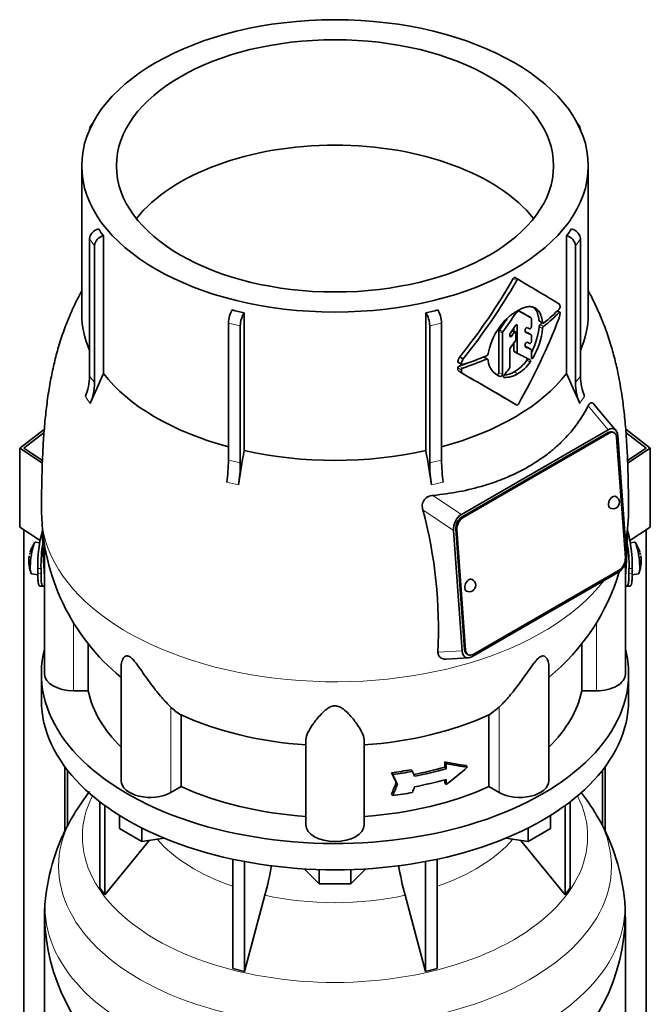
# Model space of a CAD drawing. Header units: millimetres. Extents: x 160 to 768, y -1429 to 1506.
# Tile 7 of 17: x 572 to 768, y -586 to -280. Entities that reach past the tile are written whole.
import ezdxf

# ---------------------------------------------------------------- set-up
doc = ezdxf.new("R2010")
doc.units = ezdxf.units.MM
for name, color, linetype in [('LOW_134-6', 7, 'Continuous'), ('M5X8_UNI7687', 7, 'Continuous'), ('VSI134_DIFFUSORE', 7, 'Continuous'), ('VSI134_TERMINALE', 7, 'Continuous'), ('VSI134_TESTATA', 7, 'Continuous')]:
    doc.layers.add(name, color=color, linetype=linetype)

# ---------------------------------------------------------------- blocks, each defined once
blk = doc.blocks.new('SE4')
at = {"layer": 'LOW_134-6', "color": 7, "linetype": 'Continuous', "lineweight": 35}
for p, q in [((573.42, -1161.61), (573.42, -438.66)), ((766.28, -1161.61), (766.28, -438.66)), ((586.17, -512.18), (586.17, -532.05)), ((753.53, -512.18), (753.53, -532.02)), ((586.93, -513.17), (586.93, -530.45)), ((752.77, -513.17), (752.77, -530.47))]:
    blk.add_line(p, q, dxfattribs=at)
at = {"layer": 'M5X8_UNI7687', "color": 7, "linetype": 'Continuous', "lineweight": 35}
for p, q in [((578.34, -442.64), (577.03, -442.52)), ((762.67, -442.52), (761.37, -442.64)), ((575.83, -452.3), (577.76, -452.6)), ((761.94, -452.6), (763.87, -452.3))]:
    blk.add_line(p, q, dxfattribs=at)
for centre, radius, start, end in [((584.95, -448.46), 10, 144.9873, 163.3043), ((754.75, -448.46), 10, 16.6957, 35.0127), ((208.85, -391.9), 370.34, 351.3859, 351.4936), ((584.95, -448.46), 10, 166.4722, 167.206), ((754.75, -448.46), 10, 12.5976, 13.5278), ((1130.85, -391.9), 370.34, 188.5064, 188.6141), ((584.95, -448.46), 10, 182.7249, 201.02), ((754.75, -448.46), 10, 338.98, 357.2751)]:
    blk.add_arc(centre, radius, start, end, dxfattribs=at)
for centre, major_axis, ratio, start_param, end_param in [((576.44, -447.41), (0.6, 4.89), 0.169759, 0.004788, 3.136805), ((763.26, -447.41), (0.6, -4.89), 0.169759, 0.004788, 3.136805), ((583.42, -446.46), (-7.36, -5.62), 0.747167, 5.690056, 5.839748), ((584.93, -448.58), (9.94, -1.06), 0.589949, 3.115062, 3.229621), ((584.97, -448.37), (9.78, -2.08), 0.810411, 3.076577, 3.120069), ((754.73, -448.37), (-9.78, -2.08), 0.810411, 3.163117, 3.206609), ((754.77, -448.58), (-9.94, -1.06), 0.589949, 3.053564, 3.168123), ((756.28, -446.46), (7.36, -5.62), 0.747167, 0.443437, 0.593129)]:
    blk.add_ellipse(centre, major_axis=major_axis, ratio=ratio, start_param=start_param, end_param=end_param, dxfattribs=at)
at = {"layer": 'VSI134_DIFFUSORE', "color": 7, "linetype": 'Continuous', "lineweight": 35}
for p, q in [((578.85, -483.37), (578.85, -491.53)), ((760.85, -491.53), (760.85, -483.37)), ((597.02, -523.04), (597.02, -549.71)), ((598.55, -524.18), (598.55, -551.85)), ((741.15, -524.18), (741.15, -551.85)), ((742.68, -523.04), (742.68, -549.71)), ((603.09, -531.29), (603.09, -527.24)), ((736.61, -531.29), (736.61, -527.24)), ((610.03, -535.3), (610.03, -531.13)), ((729.67, -535.3), (729.67, -531.13)), ((610.03, -535.3), (603.09, -531.29)), ((616.86, -534.25), (610.03, -535.3)), ((729.67, -535.3), (722.84, -534.25)), ((736.61, -531.29), (729.67, -535.3)), ((598.55, -551.85), (612.41, -534.93)), ((727.29, -534.93), (741.15, -551.85)), ((638.15, -540.78), (638.15, -574.71)), ((641.85, -541.52), (641.85, -575.59)), ((697.85, -541.52), (697.85, -575.59)), ((701.55, -540.78), (701.55, -574.71)), ((664.94, -548.43), (660.29, -543.78)), ((664.94, -548.43), (664.94, -544)), ((679.41, -543.78), (674.76, -548.43)), ((674.76, -548.43), (674.76, -544)), ((674.76, -548.43), (664.94, -548.43)), ((597.02, -549.71), (598.55, -551.85)), ((641.85, -575.59), (648.13, -551.98)), ((691.57, -551.98), (697.85, -575.59)), ((741.15, -551.85), (742.68, -549.71)), ((579.85, -558.71), (579.85, -601.76)), ((759.85, -601.76), (759.85, -558.71)), ((638.15, -574.71), (641.85, -575.59)), ((697.85, -575.59), (701.55, -574.71))]:
    blk.add_line(p, q, dxfattribs=at)
for centre, radius, start, end in [((648.55, -562.35), 69.36, 142.102, 149.3385), ((691.61, -562.05), 68.83, 30.649, 37.5556), ((642.51, -559.39), 62.67, 148.858, 173.4063), ((697.68, -559.13), 62.12, 6.3551, 31.1723), ((558.28, -527.66), 93.08, 344.857, 350.7345), ((780.11, -527.87), 91.75, 189.2948, 195.2315), ((611.94, -557.47), 32.1, 170.5221, 182.5519), ((716.3, -557.75), 43.51, 358.7333, 7.2617), ((698.69, -557.56), 61.13, 307.8454, 358.9174), ((641.11, -557.47), 61.26, 181.3354, 232.1401)]:
    blk.add_arc(centre, radius, start, end, dxfattribs=at)
for centre, major_axis, start_param, end_param in [((669.85, -483.37), (91, 0), 2.993207, 6.283185), ((669.85, -483.37), (91, 0), 0, 0.148386), ((669.85, -491.53), (-91, 0), 0, 3.141593)]:
    blk.add_ellipse(centre, major_axis=major_axis, ratio=0.57735, start_param=start_param, end_param=end_param, dxfattribs=at)
at = {"layer": 'VSI134_DIFFUSORE', "color": 4, "linetype": 'Continuous', "lineweight": 9}
for centre, major_axis, start_param, end_param in [((669.85, -533.79), (-78.3, 0), 0, 3.425204), ((669.85, -533.79), (-78.3, 0), 5.999574, 6.283185), ((669.85, -542.99), (85.67, 0), 2.812638, 6.283185), ((669.85, -542.99), (85.67, 0), 0, 0.329038), ((669.85, -518.68), (-61.63, 0), 0.463231, 1.030574), ((669.85, -518.68), (61.63, 0), 5.252612, 5.819954), ((669.85, -555.74), (-89.83, 0), 6.215332, 6.283185), ((669.85, -555.74), (-89.83, 0), 0, 3.208843), ((669.85, -518.68), (-61.63, 0), 1.210556, 1.931037)]:
    blk.add_ellipse(centre, major_axis=major_axis, ratio=0.57735, start_param=start_param, end_param=end_param, dxfattribs=at)
at = {"layer": 'VSI134_TERMINALE', "color": 7, "linetype": 'Continuous', "lineweight": 35}
for p, q in [((572.14, -413.31), (579.78, -407.46)), ((579.69, -408.48), (573.42, -413.29)), ((759.94, -407.47), (767.56, -413.31)), ((766.28, -413.29), (760.02, -408.49)), ((579.15, -417.97), (572.14, -413.31)), ((572.14, -437.81), (572.14, -413.31)), ((573.42, -413.29), (579.18, -417.11)), ((760.51, -417.12), (766.28, -413.29)), ((767.56, -413.31), (760.54, -417.97)), ((767.56, -437.81), (767.56, -413.31)), ((578.43, -441.99), (572.14, -437.81)), ((767.56, -437.81), (761.25, -442)), ((577.75, -452.24), (577.75, -450.61)), ((578.74, -452.32), (578.74, -450.69)), ((760.96, -452.32), (760.96, -450.69)), ((761.95, -452.24), (761.95, -450.61)), ((578.35, -456.07), (579.35, -456.15)), ((760.35, -456.15), (761.35, -456.07))]:
    blk.add_line(p, q, dxfattribs=at)
at = {"layer": 'VSI134_TERMINALE', "color": 4, "linetype": 'Continuous', "lineweight": 9}
for p, q in [((577.75, -450.61), (578.74, -450.69)), ((760.96, -450.69), (761.95, -450.61)), ((578.74, -452.32), (577.75, -452.24)), ((761.95, -452.24), (760.96, -452.32))]:
    blk.add_line(p, q, dxfattribs=at)
at = {"layer": 'VSI134_TERMINALE', "color": 7, "linetype": 'Continuous', "lineweight": 35}
for centre, radius, start, end in [((614.8, -449.26), 37.07, 163.5568, 182.0785), ((723.34, -449.47), 38.63, 358.3189, 15.9677), ((617.18, -449.55), 38.45, 169.634, 181.7029), ((724.09, -449.33), 36.9, 357.8966, 10.497)]:
    blk.add_arc(centre, radius, start, end, dxfattribs=at)
for points, knots in [([(578.35, -456.07), (578.28, -456.07), (578.21, -456.02), (578.08, -455.83), (578.02, -455.68), (577.95, -455.36), (577.92, -455.23), (577.88, -454.97), (577.85, -454.68), (577.82, -454.34), (577.79, -453.98), (577.78, -453.79), (577.76, -453.17), (577.75, -452.73), (577.75, -452.24)], [0.3962895, 0.3962895, 0.3962895, 0.3962895, 0.5, 0.5, 0.625, 0.625, 0.6875, 0.6875, 0.75, 0.8125, 0.8125, 0.875, 0.875, 1, 1, 1, 1]), ([(578.74, -452.32), (578.74, -452.81), (578.75, -453.25), (578.77, -453.86), (578.78, -454.05), (578.81, -454.41), (578.82, -454.59), (578.87, -455.06), (578.91, -455.32), (579.01, -455.75), (579.07, -455.91), (579.21, -456.12), (579.29, -456.16), (579.43, -456.15), (579.47, -456.13), (579.57, -456.06), (579.67, -455.96), (579.78, -455.82), (579.84, -455.73)], [0, 0, 0, 0, 0.125, 0.125, 0.1875, 0.1875, 0.25, 0.25, 0.375, 0.375, 0.5, 0.5, 0.625, 0.625, 0.6875, 0.6875, 0.75, 0.8096651, 0.8096651, 0.8096651, 0.8096651]), ([(759.86, -455.73), (759.91, -455.81), (759.97, -455.89), (760.13, -456.07), (760.23, -456.14), (760.41, -456.16), (760.49, -456.12), (760.63, -455.91), (760.68, -455.76), (760.76, -455.44), (760.78, -455.31), (760.83, -455.05), (760.86, -454.76), (760.89, -454.42), (760.92, -454.06), (760.93, -453.87), (760.95, -453.25), (760.96, -452.81), (760.96, -452.32)], [0.189779, 0.189779, 0.189779, 0.189779, 0.25, 0.25, 0.375, 0.375, 0.5, 0.5, 0.625, 0.625, 0.6875, 0.6875, 0.75, 0.8125, 0.8125, 0.875, 0.875, 1, 1, 1, 1]), ([(761.95, -452.24), (761.95, -452.73), (761.94, -453.17), (761.92, -453.78), (761.91, -453.97), (761.88, -454.33), (761.87, -454.51), (761.82, -454.98), (761.78, -455.24), (761.68, -455.67), (761.62, -455.83), (761.49, -456.02), (761.42, -456.07), (761.35, -456.07)], [0, 0, 0, 0, 0.125, 0.125, 0.1875, 0.1875, 0.25, 0.25, 0.375, 0.375, 0.5, 0.5, 0.6059848, 0.6059848, 0.6059848, 0.6059848])]:
    blk.add_open_spline(points, degree=3, knots=knots, dxfattribs=at)
at = {"layer": 'VSI134_TESTATA', "color": 7, "linetype": 'Continuous', "lineweight": 35}
for p, q in [((594.73, -312.63), (594.12, -313.48)), ((745.58, -313.48), (744.97, -312.63)), ((593.79, -314.56), (593.79, -314.58)), ((745.91, -314.58), (745.91, -314.56)), ((591.35, -325.79), (591.35, -371.79)), ((748.35, -371.79), (748.35, -325.79)), ((598.11, -347.46), (598.11, -390.2)), ((741.59, -390.2), (741.59, -347.46)), ((593.79, -390.99), (593.79, -348.44)), ((595.32, -350.57), (595.32, -393.12)), ((744.38, -393.12), (744.38, -350.57)), ((745.91, -348.44), (745.91, -390.99)), ((726.67, -361.04), (725.61, -360.43)), ((641.67, -371.35), (641.67, -414.09)), ((698.03, -414.09), (698.03, -371.35)), ((730.62, -372.91), (729.56, -372.29)), ((739.54, -371.16), (738.8, -370.73)), ((636.81, -417.08), (636.81, -374.53)), ((640.51, -375.42), (640.51, -417.96)), ((699.19, -417.96), (699.19, -375.42)), ((702.89, -374.53), (702.89, -417.08)), ((726.34, -383.72), (726.34, -375.31)), ((730.72, -375.62), (730.72, -373.13)), ((733.18, -373.97), (734.25, -374.59)), ((720.65, -377.01), (720.65, -389.87)), ((721.71, -390.49), (721.71, -377.63)), ((724.02, -378.54), (724.02, -378.12)), ((725.82, -377.26), (724.85, -376.7)), ((725.28, -376.06), (725.28, -376.95)), ((725.92, -379.6), (725.92, -377.49)), ((728.82, -377.2), (728.82, -376.62)), ((730.62, -378.15), (729.56, -377.53)), ((730.72, -380.18), (730.72, -378.37)), ((725.28, -380.74), (725.28, -383.11)), ((728.82, -381.74), (728.82, -381.17)), ((717.29, -383.93), (717.28, -384.12)), ((724.02, -388.26), (724.02, -382.72)), ((725.38, -383.34), (726.44, -383.95)), ((730.62, -382.72), (729.56, -382.11)), ((730.71, -385.32), (730.72, -382.95)), ((708.07, -386.78), (709.17, -387.41)), ((708.49, -385.04), (709.59, -385.68)), ((717.16, -385.72), (716.09, -385.1)), ((717.28, -385.94), (717.29, -386.11)), ((708.51, -389.65), (709.61, -390.29)), ((756.9, -407.81), (750, -399.6)), ((709.02, -433.88), (754.53, -407.6)), ((754.46, -408.52), (709.21, -434.64)), ((754.82, -408.68), (709.56, -434.81)), ((756.29, -408.52), (755.94, -408.35)), ((759.83, -447.36), (757.12, -410.01)), ((757.48, -409.44), (760.19, -446.79)), ((709.28, -476.18), (706.57, -438.84)), ((707.27, -438.42), (709.98, -475.77)), ((707.62, -438.58), (710.34, -475.94)), ((579.85, -444.06), (579.85, -483.37)), ((757.73, -451.75), (712.23, -478.02)), ((712.64, -477.26), (757.9, -451.13)), ((759.85, -483.37), (759.85, -449.03)), ((593.38, -488.57), (593.38, -473.82)), ((746.32, -473.83), (746.32, -488.57)), ((704.32, -478.76), (711.15, -478.37)), ((710.82, -477.25), (711.17, -477.42)), ((603.57, -480.93), (603.57, -516.44)), ((736.13, -516.44), (736.13, -480.92)), ((593.38, -488.57), (588.85, -488.57)), ((750.85, -488.57), (746.32, -488.57)), ((720.76, -493.6), (717.56, -496.07)), ((622.14, -518.26), (622.14, -496.07)), ((717.56, -496.07), (717.56, -518.26)), ((660.85, -530.13), (660.85, -503.62)), ((678.85, -530.13), (678.85, -503.62)), ((703.87, -512.23), (703.87, -510.59)), ((703.87, -510.59), (704.26, -511.13)), ((703.87, -512.23), (704.26, -512.76)), ((704.26, -511.13), (704.26, -512.76)), ((710.47, -511.75), (710.86, -512.29)), ((687.38, -514), (687.76, -514.54)), ((693.45, -513.03), (693.83, -513.57)), ((622.14, -518.26), (618.94, -520.11)), ((688.81, -517.07), (689.2, -517.61)), ((703.87, -517.13), (703.87, -516.14)), ((703.87, -517.13), (704.26, -517.66)), ((704.26, -516.03), (704.26, -517.66)), ((720.76, -520.11), (717.56, -518.26)), ((687.38, -520.53), (687.76, -521.08))]:
    blk.add_line(p, q, dxfattribs=at)
at = {"layer": 'VSI134_TESTATA', "color": 4, "linetype": 'Continuous', "lineweight": 9}
for p, q in [((595.32, -350.57), (593.79, -348.44)), ((745.91, -348.44), (744.38, -350.57)), ((726.17, -361.33), (725.11, -360.72)), ((725.88, -371.45), (725.57, -371.27)), ((726.1, -371.22), (725.85, -371.08)), ((726.72, -370.87), (726.46, -370.72)), ((726.96, -370.84), (726.61, -370.64)), ((730.62, -372.91), (729.55, -372.29)), ((739.36, -371.22), (738.69, -370.84)), ((640.51, -375.42), (636.81, -374.53)), ((702.89, -374.53), (699.19, -375.42)), ((725.98, -375.11), (726.34, -375.31)), ((734.17, -374.42), (733.09, -373.8)), ((734.46, -375.58), (733.39, -374.96)), ((721.71, -377.63), (720.65, -377.01)), ((721.85, -377.24), (720.79, -376.63)), ((724.02, -378.2), (724.61, -378.55)), ((725.34, -377.5), (724.6, -377.07)), ((730.6, -378.14), (729.54, -377.52)), ((734.17, -376.18), (733.09, -375.56)), ((726.34, -383.72), (725.28, -383.11)), ((730.61, -382.72), (729.54, -382.1)), ((709.04, -387.12), (707.93, -386.48)), ((716.87, -385.72), (715.82, -385.11)), ((729.27, -386.07), (730.34, -386.69)), ((730.71, -384.98), (731.24, -385.28)), ((709, -389.05), (707.89, -388.42)), ((709.45, -388.49), (708.35, -387.85)), ((720.03, -390.49), (721.09, -391.11)), ((720.65, -389.87), (721.71, -390.49)), ((725.36, -389.65), (726.42, -390.27)), ((722.13, -391.31), (722.25, -391.38)), ((592.87, -397.82), (592.49, -397.33)), ((592.87, -397.82), (594.02, -399.46)), ((746.06, -398.89), (745.68, -399.46)), ((746.06, -398.89), (747.21, -397.33)), ((748.3, -400.19), (754.53, -407.6)), ((754.82, -408.68), (754.46, -408.52)), ((637.19, -424.04), (636.27, -423.86)), ((637.19, -424.04), (639.97, -424.74)), ((700.64, -424.48), (703.42, -423.86)), ((700.64, -424.48), (699.73, -424.74)), ((709.02, -433.88), (700.22, -427.96)), ((706.57, -438.84), (697.09, -432.46)), ((709.56, -434.81), (709.21, -434.64)), ((707.62, -438.58), (707.27, -438.42)), ((579.79, -453.23), (579.85, -453.24)), ((759.85, -453.24), (759.91, -453.23)), ((588.85, -488.57), (588.85, -467.41)), ((750.85, -488.57), (750.85, -467.4)), ((701.76, -476.61), (709.28, -476.18)), ((710.34, -475.94), (709.98, -475.77)), ((618.94, -520.11), (618.94, -493.6)), ((720.76, -520.11), (720.76, -493.6))]:
    blk.add_line(p, q, dxfattribs=at)
at = {"layer": 'VSI134_TESTATA', "color": 7, "linetype": 'Continuous', "lineweight": 35}
for centre, radius, start, end in [((628.74, -323.87), 38.66, 213.7109, 217.6034), ((710.96, -323.87), 38.66, 322.3966, 326.2891), ((558.65, -264.86), 192.09, 321.2685, 330.0618), ((556.49, -263.63), 195.79, 321.4403, 330.0659), ((739.16, -368.71), 0.189, 48.4238, 58.9517), ((667.23, -256.28), 117.87, 255.627, 257.474), ((672.47, -256.28), 117.87, 282.526, 284.373), ((726.47, -371.82), 0.701, 121.3426, 147.4783), ((726.86, -371.07), 0.25, 66.4547, 125.8549), ((733.76, -371.01), 5.86, 340.0202, 355.9303), ((738.55, -369.5), 1.05, 319.4362, 2.2381), ((737.27, -387.77), 20.34, 131.4374, 169.1268), ((734.02, -375.65), 0.93, 132.5622, 174.2913), ((721.33, -377.04), 0.683, 142.6702, 177.4199), ((722.4, -377.66), 0.685, 142.728, 177.4247), ((724.73, -378.15), 0.71, 144.7473, 177.5843), ((711.28, -373.59), 21.91, 333.0686, 354.8481), ((712.4, -374.2), 21.85, 329.5363, 354.8235), ((735.09, -376.27), 0.927, 132.3786, 174.2656), ((725.18, -379.57), 0.742, 324.5379, 357.5626), ((716.59, -384.04), 0.701, 294.3064, 353.4391), ((724.74, -382.75), 0.719, 143.3889, 177.4377), ((710.67, -386.71), 2.74, 142.4032, 175.1746), ((711.8, -387.36), 2.77, 142.6885, 175.0994), ((723.01, -385.7), 5.74, 184.0787, 250.4321), ((719.03, -378.81), 12.56, 300.2581, 324.6507), ((720.08, -379.4), 12.58, 300.2436, 324.5986), ((795.5, -482.98), 218.11, 154.8225, 157.4837), ((708.54, -388.47), 0.65, 107.3621, 174.8958), ((709.65, -389.11), 0.652, 107.6582, 174.966), ((-413.73, -2333.9), 2244.89, 59.51557, 59.98785), ((-414.26, -2337.23), 2248.03, 59.51593, 60.00441), ((721.56, -383.8), 6.98, 274.5485, 302.9777), ((722.63, -384.47), 6.92, 266.8484, 303.1454), ((723.29, -388.22), 0.729, 320.6246, 357.2202), ((544.2, -482.98), 218.11, 22.5163, 25.1775), ((576.82, -390.81), 16.97, 337.4174, 359.3951), ((578.35, -392.94), 16.97, 337.4174, 359.3951), ((761.35, -392.94), 16.97, 180.6049, 202.5826), ((762.88, -390.81), 16.97, 180.6049, 202.5826), ((1268.19, -519.34), 635.3, 170.4635, 171.43609), ((71.51, -519.34), 635.3, 8.56391, 9.5365), ((589.7, -416.75), 47.12, 351.3197, 359.5934), ((593.39, -417.63), 47.12, 351.3197, 359.5934), ((746.31, -417.63), 47.12, 180.4066, 188.6803), ((750, -416.75), 47.12, 180.4066, 188.6803), ((756, -430.11), 2, 244.5303, 0), ((756, -430.11), 2, 0, 64.5303), ((646.09, -432.38), 67.17, 180.7065, 230.6512), ((557.03, -469.61), 144.9, 357.233, 14.8561), ((693.54, -432.33), 67.26, 350.5052, 359.2468), ((693.54, -432.33), 67.26, 309.3719, 343.6155), ((711.46, -455.83), 2, 0, 64.5303), ((711.46, -455.83), 2, 244.5303, 0), ((630.59, -481.78), 16.6, 225.4083, 239.3884)]:
    blk.add_arc(centre, radius, start, end, dxfattribs=at)
at = {"layer": 'VSI134_TESTATA', "color": 4, "linetype": 'Continuous', "lineweight": 9}
for centre, radius, start, end in [((565.01, -413.25), 36.39, 33.5892, 37.725), ((774.69, -413.25), 36.39, 142.275, 146.4108), ((628.04, -461.92), 45.69, 74.1676, 78.9335), ((711.66, -461.92), 45.69, 101.0665, 105.8324)]:
    blk.add_arc(centre, radius, start, end, dxfattribs=at)
at = {"layer": 'VSI134_TESTATA', "color": 7, "linetype": 'Continuous', "lineweight": 35}
for major_axis in [(78.5, 0), (67.74, 0)]:
    blk.add_ellipse((669.85, -325.79), major_axis=major_axis, ratio=0.57735, dxfattribs=at)
for centre, major_axis, ratio, start_param, end_param in [((596.56, -315.22), (2.44, -1.75), 0.754344, 2.912261, 3.637652), ((743.14, -315.22), (-2.44, -1.75), 0.754344, 2.645534, 3.370925), ((669.85, -358.45), (67.74, 0), 0.57735, 0.430765, 2.710827), ((596.56, -347.78), (-2.44, -1.75), 0.754344, 4.207836, 5.787126), ((598.09, -349.91), (2.44, 1.75), 0.754344, 1.066243, 2.645534), ((741.61, -349.91), (2.44, -1.75), 0.754344, 0.496059, 2.075349), ((743.14, -347.78), (-2.44, 1.75), 0.754344, 3.637652, 5.216942), ((669.85, -328.24), (80, -46.83), 0.005973, 0.523921, 0.784455), ((669.85, -371.79), (78.5, 0), 0.57735, 3.141593, 3.391494), ((637.96, -372.93), (-0.7, -2.92), 0.31246, 3.786362, 5.365653), ((641.66, -373.82), (0.7, 2.92), 0.31246, 0.64477, 2.22406), ((698.04, -373.82), (0.7, -2.92), 0.31246, 0.917533, 2.496823), ((701.74, -372.93), (-0.7, 2.92), 0.31246, 4.059125, 5.638416), ((669.85, -337.97), (-59.79, -84.34), 0.630164, 1.551795, 1.620079), ((669.85, -338.38), (80, 0), 0.57735, -0.790935, -0.780102), ((669.85, -337.88), (78.5, -44.84), 0.004672, -0.75927, -0.703933), ((669.85, -337.88), (80, -45.69), 0.004672, -0.773039, -0.705414), ((669.85, -347.31), (80, 0), 0.57735, -0.630598, -0.518021), ((669.85, -348.34), (80, -0.05), 0.576906, -0.63021, -0.517581), ((669.85, -371.79), (-78.5, 0), 0.57735, 2.891692, 3.141593), ((669.85, -337.97), (58.67, 82.76), 0.630164, 4.691898, 4.733091), ((629.05, -318.09), (84.79, 108.49), 0.813815, 4.796406, 4.817449), ((669.85, -367.43), (56.38, 99), 0.573353, 4.713426, 4.974273), ((669.85, -348.34), (78.5, -0.05), 0.576906, -0.627228, -0.613459), ((634.42, -322.8), (86.01, 97.61), 0.811036, -1.433588, -1.423742), ((627.73, -319.38), (122.16, -64.34), 0.054855, -0.567828, -0.557381), ((626.92, -318.91), (124.51, -65.57), 0.054855, -0.582253, -0.558494), ((626.97, -317.28), (124.46, -65.52), 0.055137, -0.576041, -0.56471), ((635.25, -326.43), (86.16, 95.92), 0.810489, -1.432045, -1.409969), ((625.5, -320.92), (125.98, -67.1), 0.048322, -0.576058, -0.564869), ((669.85, -347.31), (80, 0), 0.57735, -1.05245, -0.942461), ((669.85, -351.28), (79.99, -43.94), 0.021828, -0.772923, -0.700364), ((625.94, -322.83), (124.01, -66.26), 0.046433, -0.567944, -0.557578), ((625.09, -322.34), (126.4, -67.54), 0.046433, -0.582298, -0.558682), ((669.85, -348.35), (78.5, 0), 0.57735, -1.058237, -0.967486), ((669.85, -348.35), (80, 0), 0.57735, -1.052994, -0.942461), ((669.85, -371.79), (-78.5, 0), 0.57735, 0.41818, 1.136418), ((669.85, -371.79), (78.5, 0), 0.57735, 5.146767, 5.865006), ((645, -338.35), (87.22, 75.16), 0.800393, -1.357861, -1.335212), ((754.65, -411.06), (-1.29, -2.71), 0.625473, 3.141593, 3.879379), ((754.62, -411.31), (-1.7, -3.94), 0.585917, 2.297572, 3.808941), ((755, -411.23), (-1.29, -2.71), 0.625473, 2.308583, 3.879379), ((669.85, -371.79), (-78.5, 0), 0.57735, 1.203578, 1.938015), ((756, -430.11), (0.86, 1.81), 0.625473, 0, 3.141593), ((709.45, -437.39), (-1.52, -3.76), 0.658311, 3.841252, 5.352621), ((709.39, -437.19), (1.29, 2.71), 0.625473, 0.737787, 2.308583), ((709.75, -437.36), (1.29, 2.71), 0.625473, 0.737787, 2.308583), ((669.85, -479.01), (-27.25, 225.93), 0.384309, 1.348917, 1.410262), ((669.85, -479.01), (27.25, 225.93), 0.384309, -1.410262, -1.348944), ((757.3, -448.23), (1.52, 3.76), 0.658311, 3.841252, 5.35262), ((757.71, -448.58), (-1.29, -2.71), 0.625473, 0.737787, 2.308583), ((711.46, -455.83), (0.86, 1.81), 0.625473, 0, 3.141593), ((712.13, -474.31), (1.7, 3.94), 0.585917, 2.297573, 3.808941), ((712.11, -474.55), (1.29, 2.71), 0.625473, 2.308583, 3.141593), ((712.46, -474.71), (1.29, 2.71), 0.625473, 2.308583, 3.879379), ((588.85, -483.37), (9, 0), 0.57735, 3.141593, 4.712389), ((750.85, -483.37), (-9, 0), 0.57735, 1.570796, 3.141593), ((669.85, -483.37), (-77, 0), 0.57735, 0.117151, 0.534109), ((669.85, -483.37), (77, 0), 0.57735, 5.749077, 6.166034), ((669.85, -461.17), (-77, 0), 0.57735, 0.902549, 1.453645), ((669.85, -461.17), (77, 0), 0.57735, 4.82954, 5.380636), ((669.85, -472.35), (77, 0), 0.57735, -1.249874, -1.113116), ((669.85, -472.35), (78, 0), 0.57735, -1.248952, -1.113951), ((669.85, -468.54), (76.01, -35.64), 0.345529, -0.95251, -0.854431), ((669.85, -468.54), (77, -36.1), 0.345529, -0.953344, -0.85654), ((669.85, -479.42), (72.18, 51.03), 0.579238, 4.780548, 4.877352), ((669.85, -470.71), (77, 0), 0.57735, -1.341157, -1.259355), ((454.99, -199.09), (312, -556.34), 0.096151, 0.909542, 0.916225), ((669.85, -470.71), (78, 0), 0.57735, -1.339048, -1.258311), ((452.01, -194.94), (316.31, -564.02), 0.096151, 0.908896, 0.915487), ((446.45, -173.32), (323.67, -577.15), 0.09615, 0.884303, 0.887521), ((612.57, -516.44), (9, 0), 0.57735, 3.141593, 5.497787), ((669.85, -483.37), (-77, 0), 0.57735, 0.902549, 1.453645), ((669.85, -483.37), (77, 0), 0.57735, 4.82954, 5.380636), ((454.99, -150.64), (-52.46, -635.69), 0.491081, 0.99085, 0.997533), ((452.01, -146.46), (-53.18, -644.47), 0.491081, 0.991587, 0.998179), ((446.42, -151.9), (-54.41, -659.53), 0.49109, 1.019542, 1.02276), ((669.85, -475.61), (78, 0), 0.57735, -1.248952, -1.113951), ((727.13, -516.44), (-9, 0), 0.57735, 0.785398, 3.141593), ((669.85, -477.25), (78, 0), 0.57735, -1.339048, -1.258311), ((669.85, -530.13), (9, 0), 0.57735, 3.141593, 6.283185)]:
    blk.add_ellipse(centre, major_axis=major_axis, ratio=ratio, start_param=start_param, end_param=end_param, dxfattribs=at)
at = {"layer": 'VSI134_TESTATA', "color": 4, "linetype": 'Continuous', "lineweight": 9}
for start_param, end_param in [(0.00026, 2.726381), (2.988518, 3.141157)]:
    blk.add_ellipse((669.85, -433.22), major_axis=(-91, 0), ratio=0.57735, start_param=start_param, end_param=end_param, dxfattribs=at)
at = {"layer": 'VSI134_TESTATA', "color": 7, "linetype": 'Continuous', "lineweight": 35}
for points, knots in [([(725.11, -360.72), (725.17, -360.61), (725.26, -360.51), (725.45, -360.4), (725.54, -360.39), (725.61, -360.43)], [0, 0, 0, 0, 0.5, 0.5, 1, 1, 1, 1]), ([(726.67, -361.04), (726.6, -361), (726.51, -361.01), (726.33, -361.12), (726.23, -361.22), (726.17, -361.33)], [0, 0, 0, 0, 0.5, 0.5, 1, 1, 1, 1]), ([(591.35, -364.53), (591.28, -364.66), (590.67, -365.81), (589.28, -368.54), (587.31, -372.88), (585.38, -377.93), (583.81, -383.02), (582.55, -388.04), (581.51, -393.22), (580.66, -398.65), (579.99, -404.41), (579.52, -410.18), (579.21, -415.77), (579.04, -421), (578.95, -425.24), (578.9, -428.53), (578.85, -431.17), (578.85, -432.64), (578.85, -433.23)], [0.1159362, 0.1159362, 0.1159362, 0.1159362, 0.1213488, 0.1625056, 0.2260082, 0.2903833, 0.3554871, 0.4152767, 0.4750195, 0.5460339, 0.6157611, 0.6905945, 0.7667336, 0.8336806, 0.8967991, 0.9405536, 0.9797278, 1, 1, 1, 1]), ([(760.85, -433.24), (760.84, -432.34), (760.84, -430.55), (760.79, -427.75), (760.73, -424.34), (760.64, -419.99), (760.42, -414.3), (760.06, -408.43), (759.49, -402.37), (758.74, -396.51), (757.77, -390.93), (756.57, -385.6), (755.16, -380.53), (753.42, -375.44), (751.36, -370.52), (749.62, -366.94), (748.61, -365.02), (748.36, -364.54)], [0, 0, 0, 0, 0.0309042, 0.0728643, 0.1132049, 0.1809663, 0.2488763, 0.3364955, 0.4093926, 0.4784394, 0.5545552, 0.6147837, 0.6744444, 0.741996, 0.8062061, 0.8642605, 0.8839379, 0.8839379, 0.8839379, 0.8839379]), ([(730.77, -369.5), (730.72, -369.49), (730.62, -369.46), (730.47, -369.44), (730.31, -369.43), (730.16, -369.43), (730, -369.43), (729.85, -369.44), (729.69, -369.45), (729.54, -369.47), (729.39, -369.5), (729.23, -369.53), (729.08, -369.57), (728.93, -369.6), (728.79, -369.65), (728.64, -369.69), (728.5, -369.74), (728.36, -369.79), (728.22, -369.84), (728.08, -369.89), (727.83, -370), (727.45, -370.16), (726.95, -370.42), (726.44, -370.7), (725.92, -371.01), (725.39, -371.35), (724.86, -371.72), (724.33, -372.1), (723.98, -372.38), (723.81, -372.52)], [0, 0, 0, 0, 0.027225, 0.053963, 0.080229, 0.106036, 0.131393, 0.156305, 0.180776, 0.20481, 0.228406, 0.251563, 0.274281, 0.296556, 0.318385, 0.339764, 0.36069, 0.381158, 0.401163, 0.420702, 0.439769, 0.508178, 0.577363, 0.647201, 0.717542, 0.788205, 0.858988, 0.929667, 1, 1, 1, 1]), ([(739.29, -368.57), (739.3, -368.58), (739.33, -368.61), (739.38, -368.67), (739.41, -368.73), (739.45, -368.8), (739.48, -368.87), (739.51, -368.96), (739.54, -369.05), (739.56, -369.14), (739.58, -369.24), (739.59, -369.35), (739.6, -369.42), (739.61, -369.46)], [0, 0, 0, 0, 0.08878, 0.177923, 0.267524, 0.357639, 0.448281, 0.53943, 0.631034, 0.723011, 0.815254, 0.907634, 1, 1, 1, 1]), ([(734.17, -374.42), (734.16, -374.32), (734.14, -374.13), (734.1, -373.84), (734.05, -373.56), (734, -373.28), (733.94, -373.01), (733.87, -372.74), (733.74, -372.3), (733.51, -371.69), (733.14, -371.03), (732.68, -370.46), (732.23, -370.08), (731.81, -369.84), (731.49, -369.69), (731.14, -369.57), (730.89, -369.52), (730.77, -369.5)], [0, 0, 0, 0, 0.036046, 0.07226, 0.108651, 0.145226, 0.181995, 0.21897, 0.256164, 0.374824, 0.50166, 0.611779, 0.746751, 0.808863, 0.871706, 0.935274, 1, 1, 1, 1]), ([(731.4, -369.67), (731.48, -369.74), (731.72, -369.97), (732.09, -370.44), (732.46, -371.13), (732.71, -371.8), (732.86, -372.37), (732.96, -372.83), (733.04, -373.3), (733.08, -373.64), (733.09, -373.8)], [0.3320997, 0.3320997, 0.3320997, 0.3320997, 0.389092, 0.5058891, 0.633698, 0.7533976, 0.8158474, 0.8777312, 0.9391014, 1, 1, 1, 1]), ([(739.61, -371.43), (739.62, -371.3), (739.6, -371.2), (739.5, -371.13), (739.43, -371.15), (739.36, -371.22)], [0, 0, 0, 0, 0.5, 0.5, 1, 1, 1, 1]), ([(725.75, -375.33), (725.8, -375.25), (725.87, -375.18), (726, -375.09), (726.07, -375.06), (726.19, -375.05), (726.24, -375.08), (726.32, -375.17), (726.34, -375.23), (726.34, -375.31)], [0, 0, 0, 0, 0.25, 0.25, 0.5, 0.5, 0.75, 0.75, 1, 1, 1, 1]), ([(734.17, -374.42), (734.18, -374.51), (734.21, -374.58), (734.32, -374.62), (734.39, -374.6), (734.46, -374.55)], [0, 0, 0, 0, 0.5, 0.5, 1, 1, 1, 1]), ([(724.61, -378.55), (724.56, -378.62), (724.49, -378.69), (724.36, -378.78), (724.29, -378.8), (724.17, -378.8), (724.11, -378.78), (724.04, -378.69), (724.02, -378.62), (724.02, -378.54)], [0, 0, 0, 0, 0.25, 0.25, 0.5, 0.5, 0.75, 0.75, 1, 1, 1, 1]), ([(725.92, -377.49), (725.92, -377.41), (725.9, -377.35), (725.83, -377.26), (725.78, -377.24), (725.66, -377.24), (725.59, -377.26), (725.46, -377.35), (725.39, -377.42), (725.34, -377.5)], [0, 0, 0, 0, 0.25, 0.25, 0.5, 0.5, 0.75, 0.75, 1, 1, 1, 1]), ([(728.82, -376.62), (728.82, -376.54), (728.84, -376.45), (728.91, -376.28), (728.96, -376.19), (729.08, -376.06), (729.14, -376), (729.27, -375.94), (729.33, -375.94), (729.38, -375.96)], [0, 0, 0, 0, 0.25, 0.25, 0.5, 0.5, 0.75, 0.75, 1, 1, 1, 1]), ([(730.17, -376.29), (730.22, -376.31), (730.28, -376.31), (730.4, -376.25), (730.47, -376.19), (730.58, -376.05), (730.63, -375.97), (730.7, -375.79), (730.72, -375.7), (730.72, -375.62)], [0, 0, 0, 0, 0.25, 0.25, 0.5, 0.5, 0.75, 0.75, 1, 1, 1, 1]), ([(728.82, -381.17), (728.82, -381.09), (728.84, -381), (728.91, -380.82), (728.96, -380.74), (729.08, -380.6), (729.14, -380.55), (729.27, -380.49), (729.33, -380.49), (729.38, -380.51)], [0, 0, 0, 0, 0.25, 0.25, 0.5, 0.5, 0.75, 0.75, 1, 1, 1, 1]), ([(730.17, -380.85), (730.22, -380.88), (730.28, -380.87), (730.4, -380.81), (730.47, -380.76), (730.58, -380.62), (730.63, -380.53), (730.7, -380.35), (730.72, -380.26), (730.72, -380.18)], [0, 0, 0, 0, 0.25, 0.25, 0.5, 0.5, 0.75, 0.75, 1, 1, 1, 1]), ([(708.07, -386.78), (708.06, -386.77), (708.05, -386.77), (707.96, -386.71), (707.92, -386.6), (707.93, -386.48)], [0.4706024, 0.4706024, 0.4706024, 0.4706024, 0.5, 0.5, 1, 1, 1, 1]), ([(709.04, -387.12), (709.02, -387.24), (709.07, -387.35), (709.24, -387.46), (709.36, -387.47), (709.49, -387.43)], [0, 0, 0, 0, 0.5, 0.5, 1, 1, 1, 1]), ([(715.8, -385.1), (715.9, -385.06), (716.01, -385.06), (716.08, -385.1), (716.09, -385.1), (716.09, -385.1)], [0, 0, 0, 0, 0.5, 0.5, 0.5191186, 0.5191186, 0.5191186, 0.5191186]), ([(717.28, -385.94), (717.28, -385.83), (717.23, -385.75), (717.08, -385.68), (716.98, -385.68), (716.87, -385.72)], [0, 0, 0, 0, 0.5, 0.5, 1, 1, 1, 1]), ([(729.27, -386.07), (729.36, -385.95), (729.42, -385.79), (729.44, -385.53), (729.41, -385.42), (729.33, -385.38)], [0, 0, 0, 0, 0.5, 0.5, 1, 1, 1, 1]), ([(730.4, -386), (730.47, -386.04), (730.51, -386.14), (730.48, -386.41), (730.42, -386.56), (730.34, -386.69)], [0, 0, 0, 0, 0.5, 0.5, 1, 1, 1, 1]), ([(731.24, -385.28), (731.19, -385.37), (731.13, -385.43), (731.01, -385.53), (730.95, -385.56), (730.84, -385.57), (730.8, -385.55), (730.73, -385.46), (730.71, -385.4), (730.71, -385.32)], [0, 0, 0, 0, 0.25, 0.25, 0.5, 0.5, 0.75, 0.75, 1, 1, 1, 1]), ([(707.89, -388.42), (707.9, -388.57), (707.91, -388.83), (707.99, -389.15), (708.13, -389.35), (708.3, -389.51), (708.44, -389.6), (708.51, -389.65)], [0, 0, 0, 0, 0.297831, 0.494663, 0.647573, 0.81148, 1, 1, 1, 1]), ([(709.61, -390.29), (709.5, -390.22), (709.31, -390.09), (709.11, -389.83), (709.01, -389.48), (709, -389.21), (709, -389.05)], [0, 0, 0, 0, 0.268166, 0.496148, 0.696011, 1, 1, 1, 1]), ([(720.03, -390.49), (720.08, -390.51), (720.15, -390.51), (720.29, -390.46), (720.37, -390.41), (720.5, -390.28), (720.55, -390.2), (720.63, -390.03), (720.65, -389.95), (720.65, -389.87)], [0, 0, 0, 0, 0.25, 0.25, 0.5, 0.5, 0.75, 0.75, 1, 1, 1, 1]), ([(721.71, -390.49), (721.71, -390.56), (721.69, -390.65), (721.62, -390.81), (721.56, -390.89), (721.43, -391.02), (721.36, -391.07), (721.22, -391.12), (721.15, -391.13), (721.09, -391.11)], [0, 0, 0, 0, 0.25, 0.25, 0.5, 0.5, 0.75, 0.75, 1, 1, 1, 1]), ([(722.25, -391.38), (722.14, -391.37), (722.07, -391.27), (722.06, -391), (722.12, -390.83), (722.23, -390.7)], [0, 0, 0, 0, 0.5, 0.5, 1, 1, 1, 1]), ([(726.17, -399.94), (726.23, -399.98), (726.33, -399.97), (726.51, -399.86), (726.6, -399.76), (726.67, -399.65)], [0, 0, 0, 0, 0.5, 0.5, 1, 1, 1, 1]), ([(748.3, -400.19), (748.39, -400.02), (748.49, -399.86), (748.68, -399.59), (748.79, -399.47), (749.02, -399.3), (749.14, -399.24), (749.38, -399.2), (749.51, -399.22), (749.69, -399.32), (749.75, -399.36), (749.87, -399.46), (749.93, -399.52), (749.99, -399.58), (749.99, -399.58), (749.99, -399.58)], [0, 0, 0, 0, 0.125, 0.125, 0.25, 0.25, 0.375, 0.375, 0.5, 0.5, 0.5625, 0.5625, 0.625, 0.625, 0.6251488, 0.6251488, 0.6251488, 0.6251488]), ([(700.22, -427.96), (703.01, -427.7), (705.72, -427.31), (710.99, -426.3), (713.55, -425.67), (717.28, -424.55), (718.5, -424.15), (720.31, -423.5), (720.91, -423.27), (722.09, -422.81), (722.68, -422.57), (725.58, -421.33), (727.77, -420.24), (731.91, -417.85), (733.86, -416.55), (736.6, -414.46), (737.48, -413.73), (739.18, -412.23), (740, -411.45), (742.34, -409.06), (743.75, -407.4), (746.26, -403.91), (747.36, -402.09), (748.3, -400.19)], [0, 0, 0, 0, 0.125, 0.125, 0.25, 0.25, 0.3125, 0.3125, 0.34375, 0.34375, 0.375, 0.375, 0.5, 0.5, 0.625, 0.625, 0.6875, 0.6875, 0.75, 0.75, 0.875, 0.875, 1, 1, 1, 1]), ([(697.09, -432.46), (697.01, -432.22), (696.95, -431.97), (696.89, -431.45), (696.88, -431.19), (696.93, -430.66), (696.99, -430.39), (697.17, -429.88), (697.3, -429.64), (697.53, -429.3), (697.62, -429.19), (697.81, -428.99), (697.91, -428.9), (698.12, -428.72), (698.23, -428.64), (698.46, -428.5), (698.58, -428.43), (698.94, -428.25), (699.19, -428.16), (699.7, -428.03), (699.96, -427.98), (700.22, -427.96)], [0, 0, 0, 0, 0.125, 0.125, 0.25, 0.25, 0.375, 0.375, 0.5, 0.5, 0.5625, 0.5625, 0.625, 0.625, 0.6875, 0.6875, 0.75, 0.75, 0.875, 0.875, 1, 1, 1, 1]), ([(618.94, -493.6), (618.08, -492.76), (617.14, -491.76), (615.17, -489.48), (614.13, -488.19), (612.07, -485.45), (611.03, -483.98), (609.39, -481.64), (608.83, -480.83), (607.92, -479.64), (607.6, -479.25), (606.9, -478.5), (606.52, -478.16), (605.8, -477.77), (605.5, -477.73), (605.01, -477.8), (604.82, -477.91), (604.33, -478.29), (604.11, -478.65), (603.69, -479.61), (603.57, -480.26), (603.57, -480.92)], [0, 0, 0, 0, 0.125, 0.125, 0.25, 0.25, 0.375, 0.375, 0.4375, 0.4375, 0.46875, 0.46875, 0.5, 0.5, 0.53125, 0.53125, 0.5625, 0.5625, 0.625, 0.625, 0.7274656, 0.7274656, 0.7274656, 0.7274656]), ([(704.32, -478.76), (704.11, -478.77), (703.92, -478.77), (703.49, -478.72), (703.27, -478.67), (702.86, -478.51), (702.67, -478.41), (702.34, -478.15), (702.2, -478), (701.98, -477.65), (701.89, -477.45), (701.79, -477.05), (701.76, -476.83), (701.76, -476.61)], [0.271361, 0.271361, 0.271361, 0.271361, 0.375, 0.375, 0.5, 0.5, 0.625, 0.625, 0.75, 0.75, 0.875, 0.875, 1, 1, 1, 1]), ([(736.13, -480.92), (736.13, -480.25), (736.01, -479.58), (735.56, -478.6), (735.34, -478.25), (734.84, -477.88), (734.64, -477.78), (734.13, -477.73), (733.81, -477.8), (733.08, -478.24), (732.7, -478.59), (732.02, -479.35), (731.7, -479.74), (730.8, -480.93), (730.24, -481.73), (728.62, -484.04), (727.59, -485.5), (725.52, -488.25), (724.51, -489.5), (722.56, -491.76), (721.61, -492.77), (720.76, -493.6)], [0.2711567, 0.2711567, 0.2711567, 0.2711567, 0.375, 0.375, 0.4375, 0.4375, 0.46875, 0.46875, 0.5, 0.5, 0.53125, 0.53125, 0.5625, 0.5625, 0.625, 0.625, 0.75, 0.75, 0.875, 0.875, 1, 1, 1, 1]), ([(678.85, -503.62), (678.85, -502.99), (678.61, -502.27), (677.82, -500.65), (677.26, -499.74), (675.89, -497.82), (675.08, -496.8), (673.57, -495.21), (673.01, -494.67), (672.01, -493.94), (671.65, -493.7), (670.79, -493.33), (670.3, -493.2), (669.27, -493.22), (668.79, -493.37), (667.96, -493.76), (667.6, -494), (666.62, -494.73), (666.07, -495.27), (664.58, -496.84), (663.78, -497.86), (662.41, -499.78), (661.87, -500.67), (661.09, -502.27), (660.85, -503), (660.85, -503.62)], [0, 0, 0, 0, 0.125, 0.125, 0.25, 0.25, 0.375, 0.375, 0.4375, 0.4375, 0.46875, 0.46875, 0.5, 0.5, 0.53125, 0.53125, 0.5625, 0.5625, 0.625, 0.625, 0.75, 0.75, 0.875, 0.875, 1, 1, 1, 1])]:
    blk.add_open_spline(points, degree=3, knots=knots, dxfattribs=at)
for points in [[(730.72, -373.13), (730.72, -373.02), (730.68, -372.94), (730.62, -372.91)], [(733.18, -373.97), (733.13, -373.95), (733.1, -373.89), (733.09, -373.8)], [(728.93, -377.43), (728.86, -377.4), (728.82, -377.32), (728.82, -377.2)], [(729.54, -377.52), (729.55, -377.53), (729.55, -377.53), (729.56, -377.53)], [(730.72, -378.37), (730.72, -378.25), (730.67, -378.17), (730.6, -378.14)], [(725.39, -383.34), (725.32, -383.3), (725.28, -383.22), (725.28, -383.11)], [(726.34, -383.72), (726.34, -383.83), (726.38, -383.91), (726.45, -383.95)], [(728.93, -381.97), (728.86, -381.94), (728.82, -381.85), (728.82, -381.74)], [(730.72, -382.95), (730.72, -382.83), (730.68, -382.75), (730.61, -382.72)]]:
    blk.add_open_spline(points, degree=3, dxfattribs=at)

msp = doc.modelspace()

# ---------------------------------------------------------------- block references
msp.add_blockref('SE4', (0, 0))

doc.saveas('drawing.dxf')
